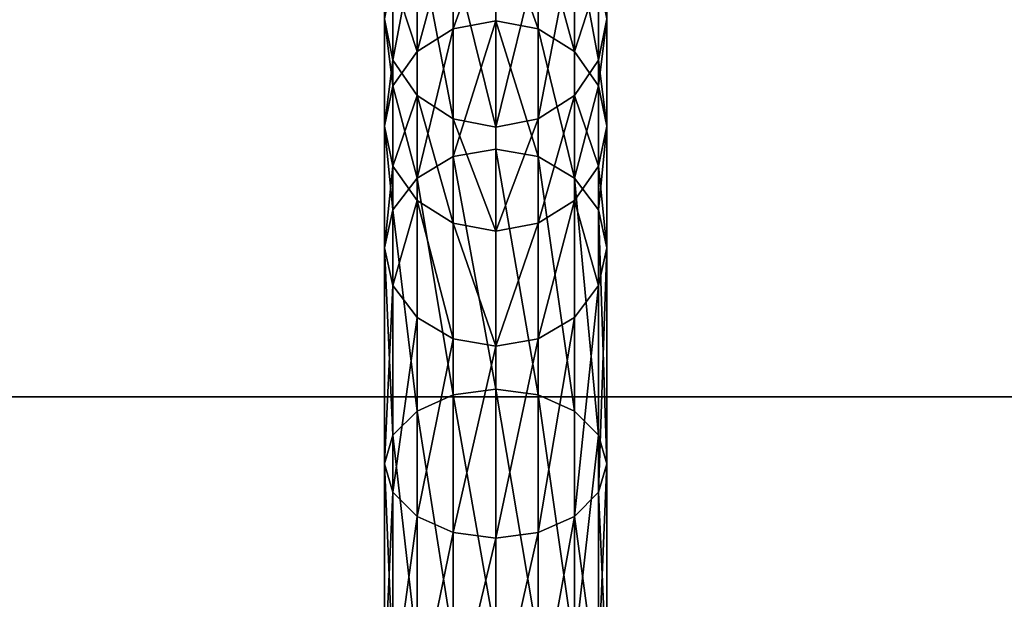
# Model space of a CAD drawing. Header units: millimetres. Extents: x -326 to 2371, y -557 to 1237.
# Tile 91 of 114: x 60 to 82, y 398 to 411. Entities that reach past the tile are written whole.
import ezdxf

# ---------------------------------------------------------------- set-up
doc = ezdxf.new("R2010")
doc.units = ezdxf.units.MM
doc.header["$LTSCALE"] = 25.4
doc.layers.get('0').update_dxf_attribs({"true_color": 0xff5454})

# ---------------------------------------------------------------- blocks, each defined once
blk = doc.blocks.new('MONO-BIURKOWA-7703.STL')
at = {"color": 18, "true_color": 0x000000}
mesh = blk.add_polyface(dxfattribs=at)
corners = [(68.558, 411.081, 775.479), (68.748, 413.864, 750.2), (68.748, 410.148, 775.268), (68.558, 414.816, 750.292)]
mesh.append_faces([[corners[k] for k in face] for face in [(0, 1, 2), (1, 0, 3)]], dxfattribs={"vtx0": -1, "color": 18})
mesh = blk.add_polyface(dxfattribs=at)
corners = [(73.367, 413.864, 750.2), (73.558, 411.081, 775.479), (73.367, 410.148, 775.268), (73.558, 414.816, 750.292)]
mesh.append_faces([[corners[k] for k in face] for face in [(0, 1, 2), (1, 0, 3)]], dxfattribs={"vtx0": -1, "color": 18})
mesh = blk.add_polyface(dxfattribs=at)
corners = [(68.748, 410.148, 775.268), (69.29, 413.056, 750.122), (69.29, 409.357, 775.09), (68.748, 413.864, 750.2)]
mesh.append_faces([[corners[k] for k in face] for face in [(0, 1, 2), (1, 0, 3)]], dxfattribs={"vtx0": -1, "color": 18})
mesh = blk.add_polyface(dxfattribs=at)
corners = [(72.826, 413.056, 750.122), (73.367, 410.148, 775.268), (72.826, 409.357, 775.09), (73.367, 413.864, 750.2)]
mesh.append_faces([[corners[k] for k in face] for face in [(0, 1, 2), (1, 0, 3)]], dxfattribs={"vtx0": -1, "color": 18})
mesh = blk.add_polyface(dxfattribs=at)
corners = [(70.101, 410.855, 784.958), (71.058, 413.521, 776.029), (70.101, 413.335, 775.987), (71.058, 411.035, 785.019)]
mesh.append_faces([[corners[k] for k in face] for face in [(0, 1, 2), (1, 0, 3)]], dxfattribs={"vtx0": -1, "color": 18})
mesh = blk.add_polyface(dxfattribs=at)
corners = [(71.058, 413.521, 776.029), (72.014, 410.855, 784.958), (72.014, 413.335, 775.987), (71.058, 411.035, 785.019)]
mesh.append_faces([[corners[k] for k in face] for face in [(0, 1, 2), (1, 0, 3)]], dxfattribs={"vtx0": -1, "color": 18})
mesh = blk.add_polyface(dxfattribs=at)
corners = [(69.29, 410.342, 784.783), (70.101, 413.335, 775.987), (69.29, 412.806, 775.868), (70.101, 410.855, 784.958)]
mesh.append_faces([[corners[k] for k in face] for face in [(0, 1, 2), (1, 0, 3)]], dxfattribs={"vtx0": -1, "color": 18})
mesh = blk.add_polyface(dxfattribs=at)
corners = [(72.014, 413.335, 775.987), (72.826, 410.342, 784.783), (72.826, 412.806, 775.868), (72.014, 410.855, 784.958)]
mesh.append_faces([[corners[k] for k in face] for face in [(0, 1, 2), (1, 0, 3)]], dxfattribs={"vtx0": -1, "color": 18})
mesh = blk.add_polyface(dxfattribs=at)
corners = [(70.101, 408.828, 774.97), (69.29, 413.056, 750.122), (70.101, 412.517, 750.07), (69.29, 409.357, 775.09)]
mesh.append_faces([[corners[k] for k in face] for face in [(0, 1, 2), (1, 0, 3)]], dxfattribs={"vtx0": -1, "color": 18})
mesh = blk.add_polyface(dxfattribs=at)
corners = [(72.826, 413.056, 750.122), (72.014, 408.828, 774.97), (72.014, 412.517, 750.07), (72.826, 409.357, 775.09)]
mesh.append_faces([[corners[k] for k in face] for face in [(0, 1, 2), (1, 0, 3)]], dxfattribs={"vtx0": -1, "color": 18})
mesh = blk.add_polyface(dxfattribs=at)
corners = [(69.29, 410.342, 784.783), (68.748, 412.015, 775.689), (68.748, 409.574, 784.522), (69.29, 412.806, 775.868)]
mesh.append_faces([[corners[k] for k in face] for face in [(0, 1, 2), (1, 0, 3)]], dxfattribs={"vtx0": -1, "color": 18})
mesh = blk.add_polyface(dxfattribs=at)
corners = [(73.367, 412.015, 775.689), (72.826, 410.342, 784.783), (73.367, 409.574, 784.522), (72.826, 412.806, 775.868)]
mesh.append_faces([[corners[k] for k in face] for face in [(0, 1, 2), (1, 0, 3)]], dxfattribs={"vtx0": -1, "color": 18})
mesh = blk.add_polyface(dxfattribs=at)
corners = [(71.058, 408.642, 774.929), (70.101, 412.517, 750.07), (71.058, 412.327, 750.052), (70.101, 408.828, 774.97)]
mesh.append_faces([[corners[k] for k in face] for face in [(0, 1, 2), (1, 0, 3)]], dxfattribs={"vtx0": -1, "color": 18})
mesh = blk.add_polyface(dxfattribs=at)
corners = [(72.014, 412.517, 750.07), (71.058, 408.642, 774.929), (71.058, 412.327, 750.052), (72.014, 408.828, 774.97)]
mesh.append_faces([[corners[k] for k in face] for face in [(0, 1, 2), (1, 0, 3)]], dxfattribs={"vtx0": -1, "color": 18})
mesh = blk.add_polyface(dxfattribs=at)
corners = [(68.748, 409.574, 784.522), (68.558, 411.081, 775.479), (68.558, 408.668, 784.214), (68.748, 412.015, 775.689)]
mesh.append_faces([[corners[k] for k in face] for face in [(0, 1, 2), (1, 0, 3)]], dxfattribs={"vtx0": -1, "color": 18})
mesh = blk.add_polyface(dxfattribs=at)
corners = [(73.558, 411.081, 775.479), (73.367, 409.574, 784.522), (73.558, 408.668, 784.214), (73.367, 412.015, 775.689)]
mesh.append_faces([[corners[k] for k in face] for face in [(0, 1, 2), (1, 0, 3)]], dxfattribs={"vtx0": -1, "color": 18})
mesh = blk.add_polyface(dxfattribs=at)
corners = [(68.558, 408.668, 784.214), (68.748, 410.148, 775.268), (68.748, 407.762, 783.905), (68.558, 411.081, 775.479)]
mesh.append_faces([[corners[k] for k in face] for face in [(0, 1, 2), (1, 0, 3)]], dxfattribs={"vtx0": -1, "color": 18})
mesh = blk.add_polyface(dxfattribs=at)
corners = [(70.101, 407.979, 791.81), (71.058, 411.035, 785.019), (70.101, 410.855, 784.958), (71.058, 408.148, 791.898)]
mesh.append_faces([[corners[k] for k in face] for face in [(0, 1, 2), (1, 0, 3)]], dxfattribs={"vtx0": -1, "color": 18})
mesh = blk.add_polyface(dxfattribs=at)
corners = [(71.058, 411.035, 785.019), (72.014, 407.979, 791.81), (72.014, 410.855, 784.958), (71.058, 408.148, 791.898)]
mesh.append_faces([[corners[k] for k in face] for face in [(0, 1, 2), (1, 0, 3)]], dxfattribs={"vtx0": -1, "color": 18})
mesh = blk.add_polyface(dxfattribs=at)
corners = [(73.367, 410.148, 775.268), (73.558, 408.668, 784.214), (73.367, 407.762, 783.905), (73.558, 411.081, 775.479)]
mesh.append_faces([[corners[k] for k in face] for face in [(0, 1, 2), (1, 0, 3)]], dxfattribs={"vtx0": -1, "color": 18})
mesh = blk.add_polyface(dxfattribs=at)
corners = [(69.29, 407.499, 791.558), (70.101, 410.855, 784.958), (69.29, 410.342, 784.783), (70.101, 407.979, 791.81)]
mesh.append_faces([[corners[k] for k in face] for face in [(0, 1, 2), (1, 0, 3)]], dxfattribs={"vtx0": -1, "color": 18})
mesh = blk.add_polyface(dxfattribs=at)
corners = [(72.014, 410.855, 784.958), (72.826, 407.499, 791.558), (72.826, 410.342, 784.783), (72.014, 407.979, 791.81)]
mesh.append_faces([[corners[k] for k in face] for face in [(0, 1, 2), (1, 0, 3)]], dxfattribs={"vtx0": -1, "color": 18})
mesh = blk.add_polyface(dxfattribs=at)
corners = [(69.29, 407.499, 791.558), (68.748, 409.574, 784.522), (68.748, 406.78, 791.183), (69.29, 410.342, 784.783)]
mesh.append_faces([[corners[k] for k in face] for face in [(0, 1, 2), (1, 0, 3)]], dxfattribs={"vtx0": -1, "color": 18})
mesh = blk.add_polyface(dxfattribs=at)
corners = [(68.748, 407.762, 783.905), (69.29, 409.357, 775.09), (69.29, 406.994, 783.644), (68.748, 410.148, 775.268)]
mesh.append_faces([[corners[k] for k in face] for face in [(0, 1, 2), (1, 0, 3)]], dxfattribs={"vtx0": -1, "color": 18})
mesh = blk.add_polyface(dxfattribs=at)
corners = [(73.367, 409.574, 784.522), (72.826, 407.499, 791.558), (73.367, 406.78, 791.183), (72.826, 410.342, 784.783)]
mesh.append_faces([[corners[k] for k in face] for face in [(0, 1, 2), (1, 0, 3)]], dxfattribs={"vtx0": -1, "color": 18})
mesh = blk.add_polyface(dxfattribs=at)
corners = [(72.826, 409.357, 775.09), (73.367, 407.762, 783.905), (72.826, 406.994, 783.644), (73.367, 410.148, 775.268)]
mesh.append_faces([[corners[k] for k in face] for face in [(0, 1, 2), (1, 0, 3)]], dxfattribs={"vtx0": -1, "color": 18})
mesh = blk.add_polyface(dxfattribs=at)
corners = [(68.748, 406.78, 791.183), (68.558, 408.668, 784.214), (68.558, 405.932, 790.739), (68.748, 409.574, 784.522)]
mesh.append_faces([[corners[k] for k in face] for face in [(0, 1, 2), (1, 0, 3)]], dxfattribs={"vtx0": -1, "color": 18})
mesh = blk.add_polyface(dxfattribs=at)
corners = [(73.558, 408.668, 784.214), (73.367, 406.78, 791.183), (73.558, 405.932, 790.739), (73.367, 409.574, 784.522)]
mesh.append_faces([[corners[k] for k in face] for face in [(0, 1, 2), (1, 0, 3)]], dxfattribs={"vtx0": -1, "color": 18})
mesh = blk.add_polyface(dxfattribs=at)
corners = [(70.101, 406.481, 783.47), (69.29, 409.357, 775.09), (70.101, 408.828, 774.97), (69.29, 406.994, 783.644)]
mesh.append_faces([[corners[k] for k in face] for face in [(0, 1, 2), (1, 0, 3)]], dxfattribs={"vtx0": -1, "color": 18})
mesh = blk.add_polyface(dxfattribs=at)
corners = [(72.826, 409.357, 775.09), (72.014, 406.481, 783.47), (72.014, 408.828, 774.97), (72.826, 406.994, 783.644)]
mesh.append_faces([[corners[k] for k in face] for face in [(0, 1, 2), (1, 0, 3)]], dxfattribs={"vtx0": -1, "color": 18})
mesh = blk.add_polyface(dxfattribs=at)
corners = [(71.058, 406.301, 783.408), (70.101, 408.828, 774.97), (71.058, 408.642, 774.929), (70.101, 406.481, 783.47)]
mesh.append_faces([[corners[k] for k in face] for face in [(0, 1, 2), (1, 0, 3)]], dxfattribs={"vtx0": -1, "color": 18})
mesh = blk.add_polyface(dxfattribs=at)
corners = [(72.014, 408.828, 774.97), (71.058, 406.301, 783.408), (71.058, 408.642, 774.929), (72.014, 406.481, 783.47)]
mesh.append_faces([[corners[k] for k in face] for face in [(0, 1, 2), (1, 0, 3)]], dxfattribs={"vtx0": -1, "color": 18})
mesh = blk.add_polyface(dxfattribs=at)
corners = [(68.558, 405.932, 790.739), (68.748, 407.762, 783.905), (68.748, 405.084, 790.296), (68.558, 408.668, 784.214)]
mesh.append_faces([[corners[k] for k in face] for face in [(0, 1, 2), (1, 0, 3)]], dxfattribs={"vtx0": -1, "color": 18})
mesh = blk.add_polyface(dxfattribs=at)
corners = [(73.367, 407.762, 783.905), (73.558, 405.932, 790.739), (73.367, 405.084, 790.296), (73.558, 408.668, 784.214)]
mesh.append_faces([[corners[k] for k in face] for face in [(0, 1, 2), (1, 0, 3)]], dxfattribs={"vtx0": -1, "color": 18})
mesh = blk.add_polyface(dxfattribs=at)
corners = [(71.058, 402.749, 799.16), (71.058, 408.148, 791.898), (70.101, 407.979, 791.81)]
mesh.append_faces([[corners[k] for k in face] for face in [(0, 1, 2)]], dxfattribs={"color": 18})
mesh = blk.add_polyface(dxfattribs=at)
corners = [(72.014, 402.622, 799.018), (72.014, 407.979, 791.81), (71.058, 408.148, 791.898)]
mesh.append_faces([[corners[k] for k in face] for face in [(0, 1, 2)]], dxfattribs={"color": 18})
mesh = blk.add_polyface(dxfattribs=at)
corners = [(71.058, 402.749, 799.16), (72.014, 402.622, 799.018), (71.058, 408.148, 791.898)]
mesh.append_faces([[corners[k] for k in face] for face in [(0, 1, 2)]], dxfattribs={"color": 18})
mesh = blk.add_polyface(dxfattribs=at)
corners = [(70.101, 402.622, 799.018), (70.101, 407.979, 791.81), (69.29, 407.499, 791.558)]
mesh.append_faces([[corners[k] for k in face] for face in [(0, 1, 2)]], dxfattribs={"color": 18})
mesh = blk.add_polyface(dxfattribs=at)
corners = [(71.058, 402.749, 799.16), (70.101, 407.979, 791.81), (70.101, 402.622, 799.018)]
mesh.append_faces([[corners[k] for k in face] for face in [(0, 1, 2)]], dxfattribs={"color": 18})
mesh = blk.add_polyface(dxfattribs=at)
corners = [(72.826, 402.259, 798.617), (72.826, 407.499, 791.558), (72.014, 407.979, 791.81)]
mesh.append_faces([[corners[k] for k in face] for face in [(0, 1, 2)]], dxfattribs={"color": 18})
mesh = blk.add_polyface(dxfattribs=at)
corners = [(72.014, 402.622, 799.018), (72.826, 402.259, 798.617), (72.014, 407.979, 791.81)]
mesh.append_faces([[corners[k] for k in face] for face in [(0, 1, 2)]], dxfattribs={"color": 18})
mesh = blk.add_polyface(dxfattribs=at)
corners = [(68.748, 405.084, 790.296), (69.29, 406.994, 783.644), (69.29, 404.365, 789.92), (68.748, 407.762, 783.905)]
mesh.append_faces([[corners[k] for k in face] for face in [(0, 1, 2), (1, 0, 3)]], dxfattribs={"vtx0": -1, "color": 18})
mesh = blk.add_polyface(dxfattribs=at)
corners = [(72.826, 406.994, 783.644), (73.367, 405.084, 790.296), (72.826, 404.365, 789.92), (73.367, 407.762, 783.905)]
mesh.append_faces([[corners[k] for k in face] for face in [(0, 1, 2), (1, 0, 3)]], dxfattribs={"vtx0": -1, "color": 18})
mesh = blk.add_polyface(dxfattribs=at)
corners = [(69.29, 407.499, 791.558), (68.748, 406.78, 791.183), (69.29, 402.259, 798.617)]
mesh.append_faces([[corners[k] for k in face] for face in [(0, 1, 2)]], dxfattribs={"color": 18})
mesh = blk.add_polyface(dxfattribs=at)
corners = [(70.101, 402.622, 799.018), (69.29, 407.499, 791.558), (69.29, 402.259, 798.617)]
mesh.append_faces([[corners[k] for k in face] for face in [(0, 1, 2)]], dxfattribs={"color": 18})
mesh = blk.add_polyface(dxfattribs=at)
corners = [(72.826, 407.499, 791.558), (73.367, 401.716, 798.016), (73.367, 406.78, 791.183)]
mesh.append_faces([[corners[k] for k in face] for face in [(0, 1, 2)]], dxfattribs={"color": 18})
mesh = blk.add_polyface(dxfattribs=at)
corners = [(72.826, 407.499, 791.558), (72.826, 402.259, 798.617), (73.367, 401.716, 798.016)]
mesh.append_faces([[corners[k] for k in face] for face in [(0, 1, 2)]], dxfattribs={"color": 18})
mesh = blk.add_polyface(dxfattribs=at)
corners = [(70.101, 403.884, 789.669), (69.29, 406.994, 783.644), (70.101, 406.481, 783.47), (69.29, 404.365, 789.92)]
mesh.append_faces([[corners[k] for k in face] for face in [(0, 1, 2), (1, 0, 3)]], dxfattribs={"vtx0": -1, "color": 18})
mesh = blk.add_polyface(dxfattribs=at)
corners = [(72.826, 406.994, 783.644), (72.014, 403.884, 789.669), (72.014, 406.481, 783.47), (72.826, 404.365, 789.92)]
mesh.append_faces([[corners[k] for k in face] for face in [(0, 1, 2), (1, 0, 3)]], dxfattribs={"vtx0": -1, "color": 18})
mesh = blk.add_polyface(dxfattribs=at)
corners = [(68.748, 406.78, 791.183), (68.558, 405.932, 790.739), (68.748, 401.716, 798.016)]
mesh.append_faces([[corners[k] for k in face] for face in [(0, 1, 2)]], dxfattribs={"color": 18})
mesh = blk.add_polyface(dxfattribs=at)
corners = [(68.748, 406.78, 791.183), (68.748, 401.716, 798.016), (69.29, 402.259, 798.617)]
mesh.append_faces([[corners[k] for k in face] for face in [(0, 1, 2)]], dxfattribs={"color": 18})
mesh = blk.add_polyface(dxfattribs=at)
corners = [(73.367, 406.78, 791.183), (73.558, 401.075, 797.307), (73.558, 405.932, 790.739)]
mesh.append_faces([[corners[k] for k in face] for face in [(0, 1, 2)]], dxfattribs={"color": 18})
mesh = blk.add_polyface(dxfattribs=at)
corners = [(73.367, 406.78, 791.183), (73.367, 401.716, 798.016), (73.558, 401.075, 797.307)]
mesh.append_faces([[corners[k] for k in face] for face in [(0, 1, 2)]], dxfattribs={"color": 18})
mesh = blk.add_polyface(dxfattribs=at)
corners = [(71.058, 403.716, 789.581), (70.101, 406.481, 783.47), (71.058, 406.301, 783.408), (70.101, 403.884, 789.669)]
mesh.append_faces([[corners[k] for k in face] for face in [(0, 1, 2), (1, 0, 3)]], dxfattribs={"vtx0": -1, "color": 18})
mesh = blk.add_polyface(dxfattribs=at)
corners = [(72.014, 406.481, 783.47), (71.058, 403.716, 789.581), (71.058, 406.301, 783.408), (72.014, 403.884, 789.669)]
mesh.append_faces([[corners[k] for k in face] for face in [(0, 1, 2), (1, 0, 3)]], dxfattribs={"vtx0": -1, "color": 18})
mesh = blk.add_polyface(dxfattribs=at)
corners = [(68.558, 405.932, 790.739), (68.558, 401.075, 797.307), (68.748, 401.716, 798.016)]
mesh.append_faces([[corners[k] for k in face] for face in [(0, 1, 2)]], dxfattribs={"color": 18})
mesh = blk.add_polyface(dxfattribs=at)
corners = [(68.558, 405.932, 790.739), (68.748, 405.084, 790.296), (68.558, 401.075, 797.307)]
mesh.append_faces([[corners[k] for k in face] for face in [(0, 1, 2)]], dxfattribs={"color": 18})
mesh = blk.add_polyface(dxfattribs=at)
corners = [(73.558, 405.932, 790.739), (73.367, 400.434, 796.598), (73.367, 405.084, 790.296)]
mesh.append_faces([[corners[k] for k in face] for face in [(0, 1, 2)]], dxfattribs={"color": 18})
mesh = blk.add_polyface(dxfattribs=at)
corners = [(73.558, 405.932, 790.739), (73.558, 401.075, 797.307), (73.367, 400.434, 796.598)]
mesh.append_faces([[corners[k] for k in face] for face in [(0, 1, 2)]], dxfattribs={"color": 18})
mesh = blk.add_polyface(dxfattribs=at)
corners = [(68.748, 405.084, 790.296), (68.748, 400.434, 796.598), (68.558, 401.075, 797.307)]
mesh.append_faces([[corners[k] for k in face] for face in [(0, 1, 2)]], dxfattribs={"color": 18})
mesh = blk.add_polyface(dxfattribs=at)
corners = [(68.748, 405.084, 790.296), (69.29, 404.365, 789.92), (68.748, 400.434, 796.598)]
mesh.append_faces([[corners[k] for k in face] for face in [(0, 1, 2)]], dxfattribs={"color": 18})
mesh = blk.add_polyface(dxfattribs=at)
corners = [(73.367, 405.084, 790.296), (72.826, 399.891, 795.997), (72.826, 404.365, 789.92)]
mesh.append_faces([[corners[k] for k in face] for face in [(0, 1, 2)]], dxfattribs={"color": 18})
mesh = blk.add_polyface(dxfattribs=at)
corners = [(73.367, 405.084, 790.296), (73.367, 400.434, 796.598), (72.826, 399.891, 795.997)]
mesh.append_faces([[corners[k] for k in face] for face in [(0, 1, 2)]], dxfattribs={"color": 18})
mesh = blk.add_polyface(dxfattribs=at)
corners = [(69.29, 404.365, 789.92), (69.29, 399.891, 795.997), (68.748, 400.434, 796.598)]
mesh.append_faces([[corners[k] for k in face] for face in [(0, 1, 2)]], dxfattribs={"color": 18})
mesh = blk.add_polyface(dxfattribs=at)
corners = [(69.29, 399.891, 795.997), (69.29, 404.365, 789.92), (70.101, 403.884, 789.669)]
mesh.append_faces([[corners[k] for k in face] for face in [(0, 1, 2)]], dxfattribs={"color": 18})
mesh = blk.add_polyface(dxfattribs=at)
corners = [(72.014, 399.528, 795.596), (72.014, 403.884, 789.669), (72.826, 404.365, 789.92)]
mesh.append_faces([[corners[k] for k in face] for face in [(0, 1, 2)]], dxfattribs={"color": 18})
mesh = blk.add_polyface(dxfattribs=at)
corners = [(72.826, 399.891, 795.997), (72.014, 399.528, 795.596), (72.826, 404.365, 789.92)]
mesh.append_faces([[corners[k] for k in face] for face in [(0, 1, 2)]], dxfattribs={"color": 18})
mesh = blk.add_polyface(dxfattribs=at)
corners = [(69.29, 399.891, 795.997), (70.101, 403.884, 789.669), (70.101, 399.528, 795.596)]
mesh.append_faces([[corners[k] for k in face] for face in [(0, 1, 2)]], dxfattribs={"color": 18})
mesh = blk.add_polyface(dxfattribs=at)
corners = [(70.101, 399.528, 795.596), (70.101, 403.884, 789.669), (71.058, 403.716, 789.581)]
mesh.append_faces([[corners[k] for k in face] for face in [(0, 1, 2)]], dxfattribs={"color": 18})
mesh = blk.add_polyface(dxfattribs=at)
corners = [(70.101, 399.528, 795.596), (71.058, 403.716, 789.581), (71.058, 399.401, 795.455)]
mesh.append_faces([[corners[k] for k in face] for face in [(0, 1, 2)]], dxfattribs={"color": 18})
mesh = blk.add_polyface(dxfattribs=at)
corners = [(71.058, 399.401, 795.455), (71.058, 403.716, 789.581), (72.014, 403.884, 789.669)]
mesh.append_faces([[corners[k] for k in face] for face in [(0, 1, 2)]], dxfattribs={"color": 18})
mesh = blk.add_polyface(dxfattribs=at)
corners = [(72.014, 399.528, 795.596), (71.058, 399.401, 795.455), (72.014, 403.884, 789.669)]
mesh.append_faces([[corners[k] for k in face] for face in [(0, 1, 2)]], dxfattribs={"color": 18})
mesh = blk.add_polyface(dxfattribs=at)
corners = [(70.101, 397.099, 802.461), (69.29, 402.259, 798.617), (69.29, 396.898, 801.958), (70.101, 402.622, 799.018)]
mesh.append_faces([[corners[k] for k in face] for face in [(0, 1, 2), (1, 0, 3)]], dxfattribs={"vtx0": -1, "color": 18})
mesh = blk.add_polyface(dxfattribs=at)
corners = [(71.058, 397.169, 802.638), (70.101, 402.622, 799.018), (70.101, 397.099, 802.461), (71.058, 402.749, 799.16)]
mesh.append_faces([[corners[k] for k in face] for face in [(0, 1, 2), (1, 0, 3)]], dxfattribs={"vtx0": -1, "color": 18})
mesh = blk.add_polyface(dxfattribs=at)
corners = [(72.014, 397.099, 802.461), (71.058, 402.749, 799.16), (71.058, 397.169, 802.638), (72.014, 402.622, 799.018)]
mesh.append_faces([[corners[k] for k in face] for face in [(0, 1, 2), (1, 0, 3)]], dxfattribs={"vtx0": -1, "color": 18})
mesh = blk.add_polyface(dxfattribs=at)
corners = [(72.826, 396.898, 801.958), (72.014, 402.622, 799.018), (72.014, 397.099, 802.461), (72.826, 402.259, 798.617)]
mesh.append_faces([[corners[k] for k in face] for face in [(0, 1, 2), (1, 0, 3)]], dxfattribs={"vtx0": -1, "color": 18})
at = {"color": 250, "true_color": 0x262626}
mesh = blk.add_polyface(dxfattribs=at)
corners = [(1.381, 197.4, 761.884), (0.7, 382.577, 761.884), (0.7, 202.577, 761.884), (1.381, 387.753, 761.884), (3.379, 192.577, 761.884), (3.379, 392.577, 761.884), (6.558, 188.435, 761.884), (6.558, 396.719, 761.884), (10.7, 185.256, 761.884), (10.7, 399.897, 761.884), (15.524, 183.258, 761.884), (15.524, 401.895, 761.884), (20.7, 182.577, 761.884), (20.7, 402.577, 761.884), (120.7, 182.577, 761.884), (66.37, 380.077, 761.884), (65.7, 382.577, 761.884), (68.2, 378.247, 761.884), (70.7, 377.577, 761.884), (73.2, 378.247, 761.884), (75.03, 380.077, 761.884), (75.7, 382.577, 761.884), (68.2, 386.907, 761.884), (120.7, 402.577, 761.884), (66.37, 385.077, 761.884), (70.7, 387.577, 761.884), (73.2, 386.907, 761.884), (75.03, 385.077, 761.884), (125.876, 183.258, 761.884), (125.876, 401.895, 761.884), (130.7, 185.256, 761.884), (130.7, 399.897, 761.884), (134.842, 188.435, 761.884), (134.842, 396.719, 761.884), (138.021, 192.577, 761.884), (138.021, 392.577, 761.884), (140.019, 197.4, 761.884), (140.019, 387.753, 761.884), (140.7, 202.577, 761.884), (140.7, 382.577, 761.884)]
mesh.append_faces([[corners[k] for k in face] for face in [(0, 1, 2), (37, 38, 39)]], dxfattribs={"vtx0": -1, "color": 250})
mesh.append_faces([[corners[k] for k in face] for face in [(1, 0, 3), (3, 4, 5), (5, 6, 7), (7, 8, 9), (9, 10, 11), (11, 12, 13), (15, 14, 17), (17, 14, 18), (18, 14, 19), (19, 14, 20), (20, 14, 21), (13, 22, 23), (22, 13, 24), (24, 13, 16), (23, 28, 29), (29, 30, 31), (31, 32, 33), (33, 34, 35), (35, 36, 37)]], dxfattribs={"vtx0": -1, "vtx1": -1, "color": 250})
mesh.append_faces([[corners[k] for k in face] for face in [(13, 14, 15), (23, 21, 14)]], dxfattribs={"vtx0": -1, "vtx1": -1, "vtx2": -1, "color": 250})
mesh.append_faces([[corners[k] for k in face] for face in [(3, 0, 4), (5, 4, 6), (7, 6, 8), (9, 8, 10), (11, 10, 12), (13, 12, 14), (13, 15, 16), (23, 22, 25), (23, 25, 26), (23, 26, 27), (23, 27, 21), (23, 14, 28), (29, 28, 30), (31, 30, 32), (33, 32, 34), (35, 34, 36), (37, 36, 38)]], dxfattribs={"vtx0": -1, "vtx2": -1, "color": 250})
mesh = blk.add_polyface(dxfattribs=at)
corners = [(1.381, 387.753, 757.884), (0.7, 202.577, 757.884), (0.7, 382.577, 757.884), (1.381, 197.4, 757.884), (3.379, 392.577, 757.884), (3.379, 192.577, 757.884), (6.558, 396.719, 757.884), (6.558, 188.435, 757.884), (10.7, 399.897, 757.884), (10.7, 185.256, 757.884), (15.524, 401.895, 757.884), (15.524, 183.258, 757.884), (20.7, 402.577, 757.884), (20.7, 182.577, 757.884), (65.7, 382.577, 757.884), (66.37, 385.077, 757.884), (68.2, 386.907, 757.884), (120.7, 402.577, 757.884), (70.7, 387.577, 757.884), (73.2, 386.907, 757.884), (75.03, 385.077, 757.884), (75.7, 382.577, 757.884), (66.37, 380.077, 757.884), (120.7, 182.577, 757.884), (68.2, 378.247, 757.884), (70.7, 377.577, 757.884), (73.2, 378.247, 757.884), (75.03, 380.077, 757.884), (125.876, 401.895, 757.884), (125.876, 183.258, 757.884), (130.7, 399.897, 757.884), (130.7, 185.256, 757.884), (134.842, 396.719, 757.884), (134.842, 188.435, 757.884), (138.021, 392.577, 757.884), (138.021, 192.577, 757.884), (140.019, 387.753, 757.884), (140.019, 197.4, 757.884), (140.7, 382.577, 757.884), (140.7, 202.577, 757.884)]
mesh.append_faces([[corners[k] for k in face] for face in [(0, 1, 2), (37, 38, 39)]], dxfattribs={"vtx0": -1, "color": 250})
mesh.append_faces([[corners[k] for k in face] for face in [(1, 0, 3), (3, 4, 5), (5, 6, 7), (7, 8, 9), (9, 10, 11), (11, 12, 13), (14, 12, 15), (15, 12, 16), (16, 17, 18), (18, 17, 19), (19, 17, 20), (20, 17, 21), (13, 22, 23), (22, 13, 14), (23, 28, 29), (29, 30, 31), (31, 32, 33), (33, 34, 35), (35, 36, 37)]], dxfattribs={"vtx0": -1, "vtx1": -1, "color": 250})
mesh.append_faces([[corners[k] for k in face] for face in [(13, 12, 14), (23, 21, 17)]], dxfattribs={"vtx0": -1, "vtx1": -1, "vtx2": -1, "color": 250})
mesh.append_faces([[corners[k] for k in face] for face in [(3, 0, 4), (5, 4, 6), (7, 6, 8), (9, 8, 10), (11, 10, 12), (16, 12, 17), (23, 22, 24), (23, 24, 25), (23, 25, 26), (23, 26, 27), (23, 27, 21), (23, 17, 28), (29, 28, 30), (31, 30, 32), (33, 32, 34), (35, 34, 36), (37, 36, 38)]], dxfattribs={"vtx0": -1, "vtx2": -1, "color": 250})
mesh = blk.add_polyface(dxfattribs=at)
corners = [(20.7, 402.577, 761.884), (120.7, 402.577, 757.884), (20.7, 402.577, 757.884), (120.7, 402.577, 761.884)]
mesh.append_faces([[corners[k] for k in face] for face in [(0, 1, 2), (1, 0, 3)]], dxfattribs={"vtx0": -1, "color": 250})
at = {"color": 18, "true_color": 0x000000}
mesh = blk.add_polyface(dxfattribs=at)
corners = [(69.29, 396.898, 801.958), (68.748, 401.716, 798.016), (68.748, 396.597, 801.205), (69.29, 402.259, 798.617)]
mesh.append_faces([[corners[k] for k in face] for face in [(0, 1, 2), (1, 0, 3)]], dxfattribs={"vtx0": -1, "color": 18})
mesh = blk.add_polyface(dxfattribs=at)
corners = [(73.367, 401.716, 798.016), (72.826, 396.898, 801.958), (73.367, 396.597, 801.205), (72.826, 402.259, 798.617)]
mesh.append_faces([[corners[k] for k in face] for face in [(0, 1, 2), (1, 0, 3)]], dxfattribs={"vtx0": -1, "color": 18})
mesh = blk.add_polyface(dxfattribs=at)
corners = [(68.748, 396.597, 801.205), (68.558, 401.075, 797.307), (68.558, 396.242, 800.316), (68.748, 401.716, 798.016)]
mesh.append_faces([[corners[k] for k in face] for face in [(0, 1, 2), (1, 0, 3)]], dxfattribs={"vtx0": -1, "color": 18})
mesh = blk.add_polyface(dxfattribs=at)
corners = [(73.558, 401.075, 797.307), (73.367, 396.597, 801.205), (73.558, 396.242, 800.316), (73.367, 401.716, 798.016)]
mesh.append_faces([[corners[k] for k in face] for face in [(0, 1, 2), (1, 0, 3)]], dxfattribs={"vtx0": -1, "color": 18})
mesh = blk.add_polyface(dxfattribs=at)
corners = [(68.558, 396.242, 800.316), (68.748, 400.434, 796.598), (68.748, 395.887, 799.427), (68.558, 401.075, 797.307)]
mesh.append_faces([[corners[k] for k in face] for face in [(0, 1, 2), (1, 0, 3)]], dxfattribs={"vtx0": -1, "color": 18})
mesh = blk.add_polyface(dxfattribs=at)
corners = [(73.367, 400.434, 796.598), (73.558, 396.242, 800.316), (73.367, 395.887, 799.427), (73.558, 401.075, 797.307)]
mesh.append_faces([[corners[k] for k in face] for face in [(0, 1, 2), (1, 0, 3)]], dxfattribs={"vtx0": -1, "color": 18})
mesh = blk.add_polyface(dxfattribs=at)
corners = [(68.748, 395.887, 799.427), (69.29, 399.891, 795.997), (69.29, 395.586, 798.674), (68.748, 400.434, 796.598)]
mesh.append_faces([[corners[k] for k in face] for face in [(0, 1, 2), (1, 0, 3)]], dxfattribs={"vtx0": -1, "color": 18})
mesh = blk.add_polyface(dxfattribs=at)
corners = [(72.826, 399.891, 795.997), (73.367, 395.887, 799.427), (72.826, 395.586, 798.674), (73.367, 400.434, 796.598)]
mesh.append_faces([[corners[k] for k in face] for face in [(0, 1, 2), (1, 0, 3)]], dxfattribs={"vtx0": -1, "color": 18})
mesh = blk.add_polyface(dxfattribs=at)
corners = [(70.101, 399.528, 795.596), (69.29, 395.586, 798.674), (69.29, 399.891, 795.997), (70.101, 395.385, 798.171)]
mesh.append_faces([[corners[k] for k in face] for face in [(0, 1, 2), (1, 0, 3)]], dxfattribs={"vtx0": -1, "color": 18})
mesh = blk.add_polyface(dxfattribs=at)
corners = [(72.826, 399.891, 795.997), (72.014, 395.385, 798.171), (72.014, 399.528, 795.596), (72.826, 395.586, 798.674)]
mesh.append_faces([[corners[k] for k in face] for face in [(0, 1, 2), (1, 0, 3)]], dxfattribs={"vtx0": -1, "color": 18})
mesh = blk.add_polyface(dxfattribs=at)
corners = [(71.058, 399.401, 795.455), (70.101, 395.385, 798.171), (70.101, 399.528, 795.596), (71.058, 395.314, 797.994)]
mesh.append_faces([[corners[k] for k in face] for face in [(0, 1, 2), (1, 0, 3)]], dxfattribs={"vtx0": -1, "color": 18})
mesh = blk.add_polyface(dxfattribs=at)
corners = [(72.014, 399.528, 795.596), (71.058, 395.314, 797.994), (71.058, 399.401, 795.455), (72.014, 395.385, 798.171)]
mesh.append_faces([[corners[k] for k in face] for face in [(0, 1, 2), (1, 0, 3)]], dxfattribs={"vtx0": -1, "color": 18})

msp = doc.modelspace()

# ---------------------------------------------------------------- block references
at = {"color": 0}
msp.add_blockref('MONO-BIURKOWA-7703.STL', (0, 0, -757.742), dxfattribs=at)

doc.saveas('drawing.dxf')
